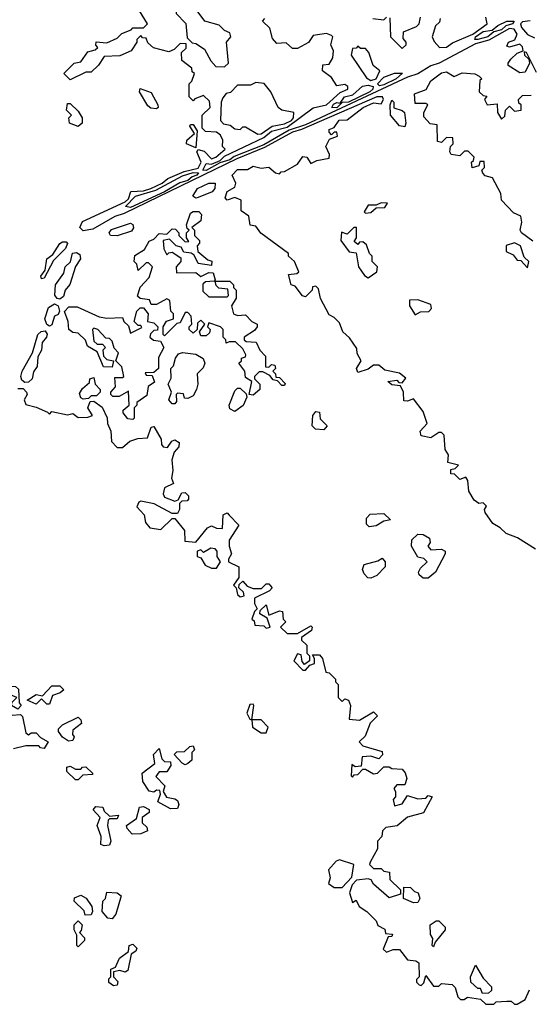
# Model space of a CAD drawing. Extents: x 2668140 to 2765664, y 823621 to 955240.
# Tile 238 of 256: x 2694642 to 2696591, y 880730 to 884501. Entities that reach past the tile are written whole.
import ezdxf

# ---------------------------------------------------------------- set-up
doc = ezdxf.new("R2010")
doc.units = 0

msp = doc.modelspace()

# ---------------------------------------------------------------- linework, layer by layer
at = {"layer": '0CON02XD'}
for points in [[(2696615, 882472.5), (2696546.1, 882516.1), (2696503, 882533), (2696480, 882555), (2696451.2, 882571.2), (2696423, 882613), (2696420, 882625), (2696427.5, 882637.5), (2696415, 882650), (2696398.3, 882648.3), (2696380.7, 882660.7), (2696360, 882695), (2696356.7, 882736.7), (2696348.3, 882748.3), (2696325, 882740), (2696305, 882760), (2696291.7, 882761.7), (2696291.7, 882778.3), (2696308.3, 882781.7), (2696320, 882795), (2696280, 882805), (2696282.5, 882835), (2696270, 882855), (2696265, 882910), (2696255, 882920), (2696245, 882920), (2696215, 882900), (2696177, 882907), (2696173.3, 882925), (2696200, 882955), (2696185, 883000), (2696148.3, 883048.3), (2696125, 883040), (2696111.7, 883041.7), (2696110, 883075), (2696098.3, 883098.3), (2696065, 883102.5), (2696050, 883115), (2696085, 883120), (2696091.7, 883111.7), (2696105, 883110), (2696118.3, 883128.3), (2696095, 883147.5), (2696038.3, 883158.3), (2696015, 883177.5), (2695995, 883177.5), (2695975, 883162.5), (2695935, 883150), (2695930, 883165), (2695947.5, 883195), (2695933, 883223), (2695931.7, 883241.7), (2695903, 883283), (2695877.5, 883305), (2695865, 883340), (2695845, 883360), (2695825, 883370), (2695793, 883433), (2695785, 883470), (2695775, 883480), (2695761.7, 883478.3), (2695760, 883465), (2695735, 883440), (2695723.6, 883443.6), (2695695, 883480), (2695680, 883485), (2695670, 883525), (2695701.7, 883528.3), (2695710, 883535), (2695692.5, 883575), (2695670, 883595), (2695670, 883605), (2695563.6, 883683.6), (2695545, 883710), (2695523.6, 883713.6), (2695518.3, 883748.3), (2695488.3, 883768.3), (2695489.3, 883809.3), (2695465, 883820), (2695435, 883810), (2695428.3, 883818.3), (2695435, 883842.5), (2695465, 883860), (2695468.8, 883875), (2695454.3, 883905), (2695475, 883927.3), (2695512.7, 883927.3), (2695535, 883939.4), (2695565, 883932), (2695595, 883936.7), (2695620, 883915), (2695635, 883910), (2695641.7, 883918.3), (2695655, 883920), (2695705, 883947.5), (2695725, 883976.7), (2695740, 883975), (2695755, 883950), (2695778.3, 883961.7), (2695825, 883970), (2695826.7, 883985), (2695812.5, 884015), (2695827, 884043), (2695857.5, 884055), (2695855, 884070), (2695845, 884070), (2695835, 884060), (2695825, 884070), (2695825, 884080), (2695845, 884087.5), (2695864.3, 884115.7), (2695895, 884117.5), (2695955.7, 884164.3), (2695995, 884182.5), (2696025, 884178.8), (2696033.8, 884195), (2696030, 884205), (2696007.5, 884205), (2695719.6, 884080.4), (2695685, 884070.8), (2695578.3, 884011.7), (2695471.7, 883968.3), (2695343.1, 883905), (2695041.4, 883758.6), (2695005, 883747.3), (2694921, 883699), (2694885, 883691.8), (2694871.1, 883705), (2694881.9, 883728.1), (2695045, 883803.8), (2695057.5, 883815), (2695066.7, 883843.3), (2695115, 883845.7), (2695143.3, 883855), (2695187.1, 883875), (2695207.8, 883892.2), (2695270.9, 883919.1), (2695325, 883932.3), (2695335.4, 883955), (2695318.8, 883995), (2695325, 884003.3), (2695347.6, 883997.6), (2695375, 883968.1), (2695392, 883975), (2695427.5, 884005), (2695417.5, 884015), (2695419.3, 884039.3), (2695409.3, 884059.3), (2695395, 884070), (2695353, 884073), (2695340, 884085), (2695340, 884135), (2695370, 884165), (2695368.3, 884188.3), (2695345, 884210), (2695311.7, 884198.3), (2695305, 884190), (2695290, 884205), (2695290, 884255), (2695300, 884265), (2695310, 884295), (2695301.7, 884301.7), (2695300, 884315), (2695262.5, 884345), (2695260, 884375), (2695278.3, 884391.7), (2695278.3, 884408.3), (2695255, 884410), (2695233, 884387), (2695211.7, 884378.3), (2695153, 884393), (2695131.7, 884411.7), (2695125, 884430), (2695111.7, 884431.7), (2695105, 884440), (2695090, 884425), (2695090, 884415), (2695068.3, 884381.7), (2695025, 884362.5), (2694965, 884360), (2694943, 884327), (2694915, 884300), (2694895, 884300), (2694835, 884270), (2694810, 884295), (2694850, 884335), (2694875, 884340), (2694902.5, 884377.5), (2694930, 884385), (2694940, 884395), (2694933, 884403), (2694933.8, 884416.2), (2694975, 884412.5), (2695015, 884430), (2695031.7, 884448.3), (2695068.3, 884461.7), (2695075, 884470), (2695115, 884470), (2695130, 884485), (2695100, 884535)], [(2695425, 884320), (2695440, 884335), (2695432.5, 884415), (2695450, 884435), (2695445, 884450), (2695425, 884460), (2695405, 884480), (2695350, 884495), (2695320, 884535), (2695275, 884540), (2695265, 884550), (2695251.7, 884548.3), (2695240, 884535), (2695240, 884525), (2695277, 884487), (2695281.7, 884431.7), (2695301.7, 884411.7), (2695315, 884410), (2695348.3, 884388.3), (2695373, 884343), (2695391.7, 884321.7), (2695425, 884320)], [(2696618.8, 884298.8), (2696580, 884375), (2696571.7, 884378.3), (2696572.5, 884365), (2696590, 884350), (2696592.5, 884335), (2696575, 884300), (2696555, 884297.5), (2696510, 884325), (2696510, 884335), (2696520.7, 884349.3), (2696545, 884372.5), (2696568.3, 884381.7), (2696565, 884397.5), (2696555, 884407.5), (2696515, 884396.2), (2696505, 884400), (2696511.2, 884415), (2696536.1, 884423.9), (2696544.3, 884445), (2696534, 884465), (2696515, 884466.8), (2696437.1, 884422.9), (2696385, 884408), (2696245.9, 884334.1), (2696215, 884324.4), (2696165, 884293.1), (2696125, 884281.1), (2695735, 884097.7), (2695672, 884078), (2695575, 884021.4), (2695462.4, 883977.6), (2695445, 883964.2), (2695407.3, 883952.7), (2695355, 883923.3), (2695342.5, 883925), (2695355, 883950.8), (2695375, 883947.8), (2695408.8, 883961.2), (2695425, 883978.8), (2695575, 884049.2), (2695605, 884074.6), (2695665, 884088.9), (2695765, 884163.1), (2695815.8, 884175), (2695867.5, 884222.5), (2695896.7, 884235), (2695896.7, 884245), (2695885, 884252.5), (2695855, 884247.5), (2695835, 884280), (2695800, 884305), (2695801.7, 884328.3), (2695825, 884330), (2695840, 884355), (2695841.7, 884381.7), (2695832.5, 884405), (2695840, 884435), (2695835, 884440), (2695815, 884447.5), (2695765, 884440), (2695746.4, 884413.6), (2695705, 884390), (2695685, 884390), (2695661.7, 884411.7), (2695625, 884410), (2695608.3, 884428.3), (2695598.3, 884468.3), (2695570, 884495), (2695580, 884505)], [(2695992.5, 884505), (2696035, 884500), (2696045, 884510)], [(2696058.3, 884508.3), (2696060, 884435), (2696105, 884390), (2696120, 884405), (2696120, 884415), (2696108.3, 884428.3), (2696110, 884455), (2696160, 884475), (2696170, 884485), (2696175, 884510)], [(2696250, 884505), (2696248.3, 884491.7), (2696233, 884477), (2696220, 884435), (2696227, 884417), (2696247.5, 884395), (2696275, 884395.8), (2696297.6, 884412.4), (2696375, 884445.6), (2696430, 884485), (2696425, 884510)], [(2696395, 884424.7), (2696382.5, 884425), (2696385.8, 884435), (2696415, 884455.4), (2696449.2, 884460.8), (2696470.8, 884479.2), (2696505, 884495.6), (2696533.3, 884495), (2696526.7, 884485), (2696502.1, 884477.9), (2696485, 884462.5), (2696455.4, 884454.6), (2696432.5, 884435), (2696395, 884424.7)], [(2696595, 884497.2), (2696565, 884492.5), (2696558.2, 884485), (2696561.3, 884471.3), (2696584.3, 884444.3), (2696611.2, 884431.2)], [(2695985, 884268.1), (2696005, 884274.4), (2696020, 884305), (2695993.3, 884325), (2695977.5, 884375), (2695965, 884390), (2695945, 884390), (2695935, 884400), (2695928.3, 884391.7), (2695915, 884390), (2695910, 884365), (2695968.3, 884278.3), (2695985, 884268.1)], [(2696018, 884248), (2696010.8, 884255), (2696035, 884281.1), (2696075, 884296), (2696106.7, 884296.7), (2696082, 884275), (2696035, 884251.2), (2696018, 884248)], [(2696605, 883653.3), (2696561.2, 883685), (2696556.7, 883695), (2696562.5, 883725), (2696558.3, 883748.3), (2696530.7, 883760.7), (2696485, 883810), (2696482.5, 883835), (2696450, 883895), (2696423, 883903), (2696413, 883913), (2696410, 883925), (2696420, 883935), (2696418.3, 883958.3), (2696401.7, 883958.3), (2696398.3, 883941.7), (2696373, 883933), (2696370, 883955), (2696378.3, 883961.7), (2696380, 883975), (2696357, 883997), (2696343, 883997), (2696325, 883980), (2696292.5, 883985), (2696287.5, 883995), (2696290, 884015), (2696300, 884025), (2696298.3, 884048.3), (2696275, 884050), (2696255, 884030), (2696240, 884035), (2696238.3, 884098.3), (2696211.7, 884101.7), (2696188.3, 884128.3), (2696187.5, 884145), (2696202.5, 884175), (2696195, 884180), (2696155, 884180), (2696152.5, 884217.5), (2696196.9, 884233.1), (2696215, 884266.2), (2696255, 884297.1), (2696275, 884300.8), (2696303.8, 884283.8), (2696335, 884297.5), (2696383, 884293), (2696400, 884285), (2696410, 884275), (2696402.5, 884267.5), (2696400, 884225), (2696415, 884210), (2696428.3, 884208.3), (2696420, 884195), (2696430, 884175), (2696468.3, 884178.3), (2696470, 884145), (2696485, 884120), (2696498.3, 884131.7), (2696500, 884155), (2696515, 884170), (2696535, 884150), (2696560, 884155), (2696560, 884175), (2696551.7, 884181.7), (2696550, 884195), (2696565, 884210), (2696598.3, 884211.7)], [(2695552.5, 884062.5), (2695565, 884064.3), (2695607.4, 884092.6), (2695655, 884102.7), (2695681.4, 884115), (2695689.4, 884125), (2695690, 884145), (2695645, 884154), (2695630, 884165), (2695602.5, 884225), (2695577, 884257), (2695545, 884260), (2695525, 884250), (2695475, 884250), (2695448.3, 884221.7), (2695431.7, 884218.3), (2695418.3, 884201.7), (2695412.5, 884185), (2695410, 884115), (2695421.7, 884101.7), (2695447, 884097), (2695465, 884082.5), (2695485, 884080), (2695495, 884090), (2695505, 884090), (2695552.5, 884062.5)], [(2695165, 884160), (2695142.7, 884162.7), (2695131.2, 884171.2), (2695100, 884225), (2695102.5, 884237.5), (2695145, 884222.5), (2695170, 884175), (2695171.2, 884165), (2695165, 884160)], [(2695855, 884163.4), (2695836.2, 884165), (2695842.5, 884177.5), (2695855, 884184.4), (2695868.3, 884181.7), (2695884.7, 884205.3), (2695916.6, 884213.4), (2695953.6, 884246.4), (2695975, 884250.5), (2695993.3, 884245), (2695992.9, 884235), (2695980.8, 884225), (2695900, 884185), (2695875, 884183.3), (2695855, 884163.4)], [(2694865, 884092.5), (2694832.5, 884105), (2694830, 884125), (2694840, 884135), (2694820, 884155), (2694825, 884180), (2694835, 884180), (2694865, 884150), (2694880, 884125), (2694880, 884105), (2694865, 884092.5)], [(2696115, 884090), (2696095, 884094), (2696060, 884135), (2696058.8, 884175), (2696065, 884193.3), (2696073.3, 884185), (2696073.3, 884163.3), (2696105, 884153.3), (2696113.3, 884145), (2696118.8, 884105), (2696115, 884090)], [(2695315, 884010), (2695280, 884025), (2695280.6, 884039.4), (2695310, 884065), (2695293, 884093), (2695295, 884100), (2695305, 884100), (2695320, 884075), (2695315, 884010)], [(2695065, 883781.6), (2695045.8, 883785), (2695085, 883825.4), (2695162.3, 883847.7), (2695265, 883902.8), (2695305, 883915.3), (2695326.2, 883915), (2695319.4, 883905), (2695300.8, 883899.2), (2695284.4, 883885), (2695253.8, 883876.2), (2695195, 883841.7), (2695065, 883781.6)], [(2695315, 883817.5), (2695304.3, 883825), (2695322.2, 883855), (2695365, 883875.4), (2695388.8, 883875), (2695388.6, 883855), (2695378, 883842), (2695325, 883820), (2695315, 883817.5)], [(2695965, 883760), (2695985, 883762.5), (2696005, 883780), (2696038.3, 883781.7), (2696048.3, 883798.3), (2696025, 883800), (2696005, 883790), (2695975, 883790), (2695960, 883765), (2695965, 883760)], [(2695535, 883062.5), (2695520, 883065), (2695530, 883115), (2695505, 883130), (2695502.5, 883155), (2695480, 883185), (2695490, 883195), (2695490, 883205), (2695505, 883210), (2695507, 883217), (2695495, 883240), (2695467, 883267), (2695442.5, 883267.5), (2695431.7, 883261.7), (2695430, 883275), (2695420, 883285), (2695420, 883315), (2695410, 883325), (2695365, 883340), (2695360, 883325), (2695370, 883315), (2695368.3, 883301.7), (2695355, 883290), (2695335, 883290), (2695330, 883305), (2695350, 883335), (2695335, 883350), (2695321.7, 883338.3), (2695320, 883315), (2695305, 883300), (2695290, 883315), (2695290, 883325), (2695300, 883335), (2695297.5, 883365), (2695285, 883380), (2695275, 883380), (2695255, 883340), (2695242.5, 883337.5), (2695195, 883290), (2695190, 883295), (2695190, 883325), (2695203.6, 883346.4), (2695230, 883355), (2695230, 883375), (2695220, 883385), (2695216.1, 883426.1), (2695205, 883432.5), (2695165, 883410), (2695145, 883410), (2695138.3, 883428.3), (2695103, 883433), (2695092.5, 883442.5), (2695103, 883477), (2695137, 883513), (2695150, 883555), (2695135, 883570), (2695125, 883570), (2695095, 883540), (2695090, 883565), (2695080, 883575), (2695081.7, 883598.3), (2695119.3, 883620.7), (2695137, 883653), (2695155, 883660), (2695175, 883682.5), (2695205, 883680), (2695225, 883700), (2695238.3, 883698.3), (2695250, 883685), (2695250, 883675), (2695275, 883650), (2695288.3, 883651.7), (2695280, 883665), (2695280, 883685), (2695290, 883695), (2695281.7, 883701.7), (2695280, 883715), (2695295, 883760), (2695305, 883766.7), (2695326.4, 883766.4), (2695336.7, 883755), (2695335, 883730), (2695300, 883705), (2695310, 883695), (2695310, 883675), (2695330, 883655), (2695330, 883645), (2695320, 883635), (2695323, 883613), (2695361.7, 883581.7), (2695376.7, 883576.7), (2695375, 883560), (2695325, 883567.5), (2695309.3, 883599.3), (2695297, 883607), (2695270, 883610), (2695259.3, 883629.3), (2695240, 883635), (2695215, 883660), (2695190, 883655), (2695193.6, 883623.6), (2695205, 883600), (2695211.7, 883608.3), (2695225, 883610), (2695258.3, 883588.3), (2695257.5, 883575), (2695240, 883555), (2695241.7, 883531.7), (2695315, 883532.5), (2695335, 883517.5), (2695365, 883532.5), (2695381.7, 883531.7), (2695390, 883505), (2695385, 883500), (2695353, 883497), (2695341.7, 883488.3), (2695341.7, 883461.7), (2695365, 883440), (2695435, 883440), (2695440, 883445), (2695438.3, 883468.3), (2695403, 883473), (2695393, 883483), (2695390, 883500), (2695445, 883500), (2695460, 883485), (2695460, 883475), (2695470, 883465), (2695470, 883435), (2695452.5, 883405), (2695460, 883375), (2695475, 883367.5), (2695505, 883370), (2695530, 883345), (2695550, 883335), (2695550, 883325), (2695539.3, 883310.7), (2695500, 883285), (2695500, 883275), (2695508.3, 883268.3), (2695546.4, 883266.4), (2695560, 883235), (2695581.7, 883211.7), (2695581.7, 883171.7), (2695595, 883170), (2695605, 883180), (2695618.3, 883178.3), (2695620, 883165), (2695610, 883155), (2695620, 883145), (2695621.7, 883131.7), (2695635, 883130), (2695657, 883107), (2695655, 883100), (2695645, 883100), (2695628.3, 883118.3), (2695611.7, 883121.7), (2695598.3, 883138.3), (2695571.7, 883151.7), (2695558.3, 883151.7), (2695540, 883135), (2695540, 883125), (2695560, 883105), (2695560, 883085), (2695535, 883062.5)], [(2695015, 883673.8), (2694988.8, 883675), (2694984.5, 883685), (2694992.5, 883697.5), (2695065, 883721.9), (2695075, 883716.2), (2695076.6, 883703.4), (2695069.1, 883690.9), (2695015, 883673.8)], [(2695975, 883512.5), (2696007.5, 883535), (2696010, 883555), (2695990, 883575), (2695990, 883595), (2695980, 883605), (2695968.3, 883638.3), (2695955, 883650), (2695941.7, 883648.3), (2695935, 883640), (2695921.7, 883651.7), (2695930, 883665), (2695930, 883705), (2695920, 883705), (2695895, 883680), (2695873, 883687), (2695870, 883655), (2695901.7, 883611.7), (2695928.3, 883608.3), (2695937.5, 883555), (2695960.7, 883520.7), (2695975, 883512.5)], [(2694725, 883508.8), (2694721.9, 883518.1), (2694738.8, 883541.2), (2694746, 883585), (2694767.8, 883602.2), (2694795, 883644), (2694805, 883650.8), (2694819.7, 883649.7), (2694823.9, 883643.9), (2694816.5, 883625), (2694771.2, 883578.8), (2694735, 883510.8), (2694725, 883508.8)], [(2696585, 883550), (2696590, 883575), (2696571.7, 883591.7), (2696557.5, 883635), (2696535, 883646.2), (2696503.3, 883636.7), (2696503.3, 883613.3), (2696530, 883600), (2696545, 883580), (2696558.3, 883578.3), (2696585, 883550)], [(2694795, 883430.9), (2694785, 883433.3), (2694776.4, 883446.4), (2694778.8, 883485), (2694809.9, 883530.1), (2694815.9, 883555), (2694835.8, 883574.2), (2694843.3, 883606.7), (2694859.4, 883609.4), (2694871.1, 883601.1), (2694874.6, 883585), (2694854.7, 883555.3), (2694832.9, 883487.1), (2694815, 883465.7), (2694808.8, 883441.2), (2694795, 883430.9)], [(2696155, 883370), (2696175, 883382.5), (2696207, 883383), (2696217.5, 883395), (2696215, 883410), (2696165, 883427.5), (2696133, 883427), (2696132.5, 883405), (2696155, 883370)], [(2694755, 883327.5), (2694745, 883333.1), (2694738.1, 883355), (2694751.3, 883398.7), (2694775, 883413.1), (2694788.6, 883405), (2694794.3, 883385), (2694788.3, 883371.7), (2694774.3, 883365), (2694765, 883332.5), (2694755, 883327.5)], [(2695075, 882970), (2695055, 882972.5), (2695037.5, 882995), (2695037.5, 883005), (2695060, 883025), (2695058.3, 883078.3), (2695021.7, 883058.3), (2694998.3, 883058.3), (2694990, 883065), (2694990, 883075), (2695007.5, 883095), (2695005, 883130), (2695035, 883130), (2695040, 883135), (2695031.7, 883171.7), (2695010, 883195), (2695020, 883225), (2695003, 883243), (2694995, 883270), (2694985, 883280), (2694971.7, 883281.7), (2694940, 883315), (2694925, 883320), (2694920, 883315), (2694925, 883270), (2694938.3, 883258.3), (2694958.3, 883258.3), (2694970, 883245), (2694960, 883235), (2694961.7, 883211.7), (2694975, 883200), (2695000, 883195), (2694995, 883170), (2694961.7, 883171.7), (2694938.3, 883228.3), (2694900.7, 883250.7), (2694893, 883273), (2694865, 883300), (2694845, 883302.5), (2694830, 883315), (2694827.5, 883345), (2694813.3, 883383.3), (2694829.3, 883400.7), (2694861.7, 883401.7), (2694945, 883362.5), (2694975, 883357.5), (2695035, 883360), (2695040, 883345), (2695058.3, 883328.3), (2695065, 883300), (2695108.3, 883321.7), (2695105, 883330), (2695095, 883330), (2695080, 883345), (2695090, 883385), (2695103, 883397), (2695115, 883397.5), (2695132.5, 883375), (2695130, 883345), (2695155, 883340), (2695170, 883325), (2695168.3, 883311.7), (2695155, 883310), (2695141.7, 883298.3), (2695140, 883285), (2695153, 883273), (2695180, 883270), (2695192.5, 883245), (2695173, 883207), (2695172.5, 883165), (2695155, 883150), (2695121.7, 883148.3), (2695125, 883140), (2695148.3, 883138.3), (2695157.5, 883112.5), (2695133.3, 883096.7), (2695128.3, 883061.7), (2695090, 883035), (2695090, 883025), (2695080, 883015), (2695080, 882975), (2695075, 882970)], [(2694661.8, 883111.8), (2694650.1, 883120.1), (2694646.2, 883135), (2694651.2, 883155), (2694690.4, 883225), (2694711.2, 883295), (2694723.1, 883306.9), (2694738.9, 883308.9), (2694746.7, 883296.7), (2694744.7, 883285), (2694727.3, 883265), (2694725.3, 883234.7), (2694710.4, 883209.6), (2694707.8, 883172.2), (2694695, 883152), (2694689.1, 883125), (2694675, 883112.7), (2694661.8, 883111.8)], [(2695235, 883030), (2695225, 883030), (2695212.5, 883045), (2695222.5, 883075), (2695210, 883105), (2695221.7, 883128.3), (2695220, 883165), (2695230, 883175), (2695237.5, 883205), (2695249.3, 883220.7), (2695265, 883226.7), (2695315, 883220), (2695343, 883203), (2695350, 883185), (2695343, 883167), (2695320, 883145), (2695322.5, 883105), (2695317.5, 883085), (2695305, 883060), (2695285, 883050), (2695271.7, 883051.7), (2695268.3, 883068.3), (2695245, 883070), (2695240, 883065), (2695241.7, 883038.3), (2695235, 883030)], [(2694885, 883047.5), (2694875, 883052.5), (2694870.7, 883069.3), (2694881.7, 883088.3), (2694908.3, 883111.7), (2694910, 883125), (2694925, 883130), (2694930, 883105), (2694950, 883085), (2694950, 883075), (2694935, 883060), (2694915, 883060), (2694905, 883050), (2694885, 883047.5)], [(2694635, 883088.5), (2694655, 883088.1), (2694667.5, 883075), (2694670, 883065), (2694658.8, 883045), (2694665, 883027.5), (2694705, 883017.5), (2694748.3, 882998.3), (2694755, 882990), (2694765, 883000), (2694825, 882987.5), (2694845, 882992.5), (2694865, 882977.5), (2694901.7, 882978.3), (2694920, 882985), (2694902.5, 883015), (2694911.7, 883038.3), (2694925, 883040), (2694957, 883017), (2694976.4, 882976.4), (2694977.5, 882955), (2694990, 882925), (2694992.5, 882885), (2695015, 882862.5), (2695035, 882862.5), (2695063, 882887), (2695093, 882897), (2695130, 882900), (2695145, 882940), (2695155, 882942.5), (2695182.5, 882895), (2695183.6, 882873.6), (2695190, 882865), (2695207, 882863), (2695223.3, 882886.7), (2695235, 882892.5), (2695251.7, 882881.7), (2695250, 882865), (2695232.5, 882845), (2695223.3, 882815), (2695227.5, 882775), (2695222.5, 882745), (2695230, 882725), (2695195, 882707.5), (2695190, 882685), (2695195, 882672.5), (2695235, 882657.5), (2695248.3, 882661.7), (2695261.7, 882688.3), (2695275, 882690), (2695287, 882677), (2695287.5, 882665), (2695281.7, 882658.3), (2695262.5, 882657.5), (2695252.5, 882647.5), (2695252.5, 882625), (2695245, 882610), (2695225, 882610), (2695156.4, 882646.4), (2695105, 882656.7), (2695097, 882653), (2695090, 882635), (2695117.5, 882605), (2695122.5, 882575), (2695140, 882555), (2695181.7, 882548.3), (2695225, 882590), (2695235, 882590), (2695272.5, 882545), (2695273.3, 882503.3), (2695315, 882500), (2695360, 882555), (2695375, 882562.5), (2695395, 882553.3), (2695417.5, 882552.5), (2695420, 882605), (2695435, 882612.5), (2695443, 882603), (2695480, 882565), (2695443, 882507), (2695442.5, 882485), (2695452.5, 882455), (2695440, 882435), (2695440, 882425), (2695480, 882405), (2695480, 882365), (2695460, 882335), (2695470, 882325), (2695475, 882300), (2695485, 882290), (2695500, 882295), (2695498.3, 882308.3), (2695480, 882325), (2695481.7, 882338.3), (2695495, 882350), (2695511.7, 882331.7), (2695535, 882322.5), (2695567, 882323), (2695585, 882340), (2695595, 882340), (2695607.5, 882325), (2695597, 882313), (2695540, 882285), (2695540, 882265), (2695550, 882245), (2695540, 882235), (2695530, 882205), (2695538.3, 882198.3), (2695541.7, 882181.7), (2695575, 882180), (2695585, 882170), (2695600, 882175), (2695588.3, 882208.3), (2695560, 882225), (2695561.7, 882238.3), (2695585, 882260), (2695595, 882220), (2695635, 882237.5), (2695647.5, 882235), (2695650, 882205), (2695660, 882195), (2695640, 882175), (2695665, 882150), (2695705, 882150), (2695755, 882180), (2695760, 882175), (2695758.3, 882161.7), (2695720, 882135), (2695720, 882125), (2695740, 882105), (2695740, 882075), (2695750, 882065), (2695750, 882045), (2695731.7, 882031.7), (2695722.5, 882042.5), (2695718.3, 882068.3), (2695705, 882072.5), (2695690, 882045), (2695725, 882010), (2695735, 882010), (2695751.7, 882028.3), (2695770, 882035), (2695770, 882055), (2695761.7, 882068.3), (2695788.3, 882068.3), (2695800, 882055), (2695812.5, 882002.5), (2695825, 882000), (2695850, 881975), (2695850, 881965), (2695860, 881955), (2695860, 881905), (2695875, 881890), (2695885, 881900), (2695900, 881895), (2695907.5, 881875), (2695901.7, 881821.7), (2695941.7, 881818.3), (2695995, 881850), (2696010, 881835), (2695983, 881807), (2695963, 881757), (2695940, 881735), (2695955, 881720), (2696028.3, 881698.3), (2696030, 881685), (2696015, 881670), (2695985, 881680), (2695951.7, 881678.3), (2695948.3, 881641.7), (2695925, 881640), (2695911.7, 881648.3), (2695910, 881605), (2695915, 881600), (2695921.7, 881608.3), (2695935, 881610), (2695955, 881630), (2695965, 881630), (2695995, 881612.5), (2696010, 881615), (2696035, 881640), (2696055, 881640), (2696065, 881632.5), (2696105, 881630), (2696117, 881617), (2696122.5, 881595), (2696115, 881570), (2696085, 881570), (2696073, 881557), (2696080, 881545), (2696080, 881525), (2696070, 881515), (2696075, 881490), (2696105, 881497.5), (2696125, 881530), (2696165, 881517.5), (2696195, 881520), (2696205, 881530), (2696220, 881525), (2696186.1, 881463.9), (2696125, 881446.7), (2696086.1, 881413.9), (2696043, 881407), (2696030, 881395), (2696027, 881373), (2696010, 881355), (2696010, 881325), (2695982.5, 881275), (2695980, 881265), (2695995, 881250), (2696025, 881250), (2696035, 881240), (2696056.4, 881236.4), (2696058.3, 881208.3), (2696098.3, 881168.3), (2696098.3, 881151.7), (2696055, 881137.5), (2695995, 881190), (2695986.7, 881206.7), (2695975, 881210), (2695930, 881205), (2695913, 881187), (2695903, 881157), (2695915, 881120), (2695928.3, 881128.3), (2695940, 881105), (2695970, 881085), (2696005, 881050), (2696011.7, 881031.7), (2696038.3, 881018.3), (2696041.7, 881001.7), (2696068.3, 880998.3), (2696065, 880990), (2696051.7, 880988.3), (2696031.7, 880941.7), (2696045, 880930), (2696070.7, 880939.3), (2696095, 880940), (2696125, 880900), (2696157, 880897), (2696168.3, 880888.3), (2696170, 880835), (2696160, 880825), (2696160, 880815), (2696170, 880805), (2696177.5, 880802.5), (2696188.3, 880811.7), (2696195, 880840), (2696225, 880800), (2696245, 880800), (2696255, 880810), (2696296.2, 880806.2), (2696307.5, 880795), (2696318.3, 880758.3), (2696328.3, 880748.3), (2696341.7, 880748.3), (2696355, 880757.5), (2696405, 880750), (2696425, 880730), (2696455, 880730), (2696465, 880740), (2696505, 880742.5), (2696521.7, 880741.7), (2696535, 880730), (2696545, 880730), (2696575, 880748.8), (2696592.5, 880785)], [(2695465, 883000), (2695445, 883010), (2695442.5, 883025), (2695465, 883080), (2695475, 883090), (2695485, 883090), (2695508.3, 883068.3), (2695510, 883055), (2695496.7, 883023.3), (2695465, 883000)], [(2695805, 882930), (2695773, 882933), (2695760, 882945), (2695762.5, 882985), (2695775, 883000), (2695788.3, 882998.3), (2695791.7, 882971.7), (2695817.5, 882945), (2695805, 882930)], [(2695978.3, 882558.3), (2695968.3, 882568.3), (2695968.3, 882591.7), (2695983, 882607), (2696035, 882610), (2696060, 882585), (2696035, 882580), (2696005, 882562.5), (2695978.3, 882558.3)], [(2696205, 882362.5), (2696185, 882362.5), (2696170, 882375), (2696167.5, 882385), (2696175, 882400), (2696200, 882425), (2696187.5, 882437.5), (2696165, 882442.5), (2696140, 882485), (2696141.7, 882508.3), (2696165, 882530), (2696185, 882528.8), (2696210, 882515), (2696211.7, 882498.3), (2696202.5, 882485), (2696215, 882470), (2696255, 882472.5), (2696270, 882465), (2696270, 882455), (2696232.5, 882385), (2696205, 882362.5)], [(2695395, 882400), (2695410, 882425), (2695397.5, 882445), (2695397.5, 882465), (2695390, 882475), (2695373, 882477), (2695345, 882460), (2695335, 882470), (2695320, 882465), (2695320, 882445), (2695335, 882440), (2695351.7, 882411.7), (2695375, 882400), (2695395, 882400)], [(2695985, 882362.5), (2695973, 882363), (2695959.3, 882379.3), (2695953.3, 882395), (2695960, 882415), (2696011.7, 882428.3), (2696028.3, 882438.3), (2696040, 882425), (2696040, 882405), (2696007.5, 882372.5), (2695985, 882362.5)], [(2694635, 881860), (2694610, 881875), (2694613, 881887), (2694630, 881905), (2694591.7, 881921.7), (2694595, 881950), (2694625, 881947.5), (2694637, 881937), (2694640, 881885), (2694647.5, 881875), (2694635, 881860)], [(2694755, 881880), (2694745, 881880), (2694725, 881900), (2694705, 881880), (2694670, 881895), (2694705, 881916.7), (2694728.3, 881911.7), (2694765, 881950), (2694795, 881950), (2694810, 881935), (2694797, 881923), (2694767, 881913), (2694755, 881880)], [(2695585, 881770), (2695591.7, 881791.7), (2695565, 881820), (2695530, 881820), (2695537.5, 881875), (2695535, 881880), (2695521.7, 881878.3), (2695510, 881845), (2695521.7, 881821.7), (2695530, 881820), (2695531.7, 881791.7), (2695565, 881770), (2695585, 881770)], [(2694613, 881837), (2694645, 881840), (2694651.7, 881831.7), (2694665, 881770), (2694675, 881762.5), (2694685, 881770), (2694705, 881770), (2694721.7, 881751.7), (2694750, 881735), (2694735, 881710), (2694721.7, 881711.7), (2694715, 881720), (2694665, 881720), (2694618.3, 881708.3)], [(2694828.3, 881738.3), (2694805, 881752.5), (2694790, 881775), (2694790, 881785), (2694805, 881800), (2694865, 881830), (2694875, 881820), (2694877.5, 881805), (2694845, 881780), (2694843.3, 881763.3), (2694850, 881755), (2694845, 881740), (2694828.3, 881738.3)], [(2695218.3, 881478.3), (2695170, 881505), (2695180, 881535), (2695178.3, 881548.3), (2695165, 881550), (2695155, 881542.5), (2695136.4, 881546.4), (2695113, 881583), (2695110, 881615), (2695158.3, 881651.7), (2695153, 881687), (2695175, 881710), (2695185, 881670), (2695195, 881660), (2695218.3, 881658.3), (2695220, 881645), (2695205, 881620), (2695175, 881620), (2695163, 881603), (2695197, 881567), (2695190, 881545), (2695203.6, 881523.6), (2695235, 881517.5), (2695245, 881510), (2695250, 881495), (2695245, 881480), (2695218.3, 881478.3)], [(2695275, 881647.5), (2695263, 881653), (2695233, 881687), (2695243, 881697), (2695271.7, 881698.3), (2695293, 881717), (2695305, 881720), (2695310, 881705), (2695300, 881695), (2695300, 881665), (2695285, 881652.5), (2695275, 881647.5)], [(2694865, 881590), (2694855, 881590), (2694821.7, 881621.7), (2694821.7, 881638.3), (2694835, 881642.5), (2694855, 881630), (2694875, 881630), (2694881.7, 881638.3), (2694895, 881640), (2694920, 881615), (2694920, 881610), (2694882.5, 881607.5), (2694865, 881590)], [(2694965, 881337.5), (2694952.5, 881342.5), (2694953, 881373), (2694937.5, 881415), (2694950, 881445), (2694922.5, 881475), (2694933, 881487), (2694960, 881485), (2694965, 881470), (2694985, 881450), (2695020, 881455), (2695015, 881440), (2694985, 881440), (2694980, 881435), (2694977.5, 881415), (2694990, 881355), (2694985, 881340), (2694965, 881337.5)], [(2695071.7, 881381.7), (2695053, 881403), (2695050, 881415), (2695088.3, 881441.7), (2695100, 881485), (2695115, 881487.5), (2695136.4, 881476.4), (2695137.5, 881465), (2695110, 881445), (2695110, 881425), (2695128.3, 881408.3), (2695130, 881395), (2695105, 881382.5), (2695071.7, 881381.7)], [(2695875, 881177.5), (2695912.5, 881217.5), (2695920, 881265), (2695865, 881283.3), (2695852.3, 881277.7), (2695823.3, 881245), (2695830, 881215), (2695822.5, 881192.5), (2695845, 881177.5), (2695875, 881177.5)], [(2696148.3, 881118.3), (2696110, 881135), (2696111.7, 881178.3), (2696137, 881177), (2696151.7, 881161.7), (2696166.4, 881156.4), (2696172.5, 881135), (2696165, 881120), (2696148.3, 881118.3)], [(2694891.7, 881071.7), (2694888.3, 881088.3), (2694850, 881125), (2694851.7, 881138.3), (2694875, 881147.5), (2694896.4, 881136.4), (2694917.5, 881105), (2694920, 881085), (2694915, 881072.5), (2694891.7, 881071.7)], [(2694995, 881057.5), (2694979.3, 881059.3), (2694957.5, 881085), (2694960, 881125), (2694970, 881135), (2694975, 881160), (2695015, 881157.5), (2695030, 881145), (2695010, 881075), (2694995, 881057.5)], [(2694865, 880950), (2694860, 880955), (2694860, 880995), (2694850, 881015), (2694850, 881035), (2694865, 881050), (2694880, 881035), (2694877, 881013), (2694870, 881005), (2694890, 880985), (2694890, 880975), (2694865, 880950)], [(2696225, 880950), (2696220, 880955), (2696221.7, 880981.7), (2696213, 880997), (2696212.5, 881035), (2696235, 881050), (2696245, 881050), (2696270, 881025), (2696270, 881015), (2696231.7, 880968.3), (2696225, 880950)], [(2695000.7, 880800.7), (2694983, 880813), (2694983, 880827), (2694990, 880835), (2694990, 880865), (2695008.3, 880871.7), (2695023.6, 880906.4), (2695058.3, 880931.7), (2695060, 880955), (2695075, 880960), (2695090, 880945), (2695086.4, 880933.6), (2695068.3, 880921.7), (2695055, 880860), (2695045, 880852.5), (2695025, 880860), (2695000, 880855), (2695000, 880835), (2695017, 880817), (2695015, 880803.3), (2695000.7, 880800.7)], [(2696411.7, 880771.7), (2696405, 880790), (2696395, 880790), (2696367.5, 880815), (2696366.7, 880835), (2696385, 880880), (2696415, 880830), (2696447, 880797), (2696447, 880783), (2696435, 880772.5), (2696411.7, 880771.7)]]:
    msp.add_lwpolyline(points, dxfattribs=at)

doc.saveas('drawing.dxf')
